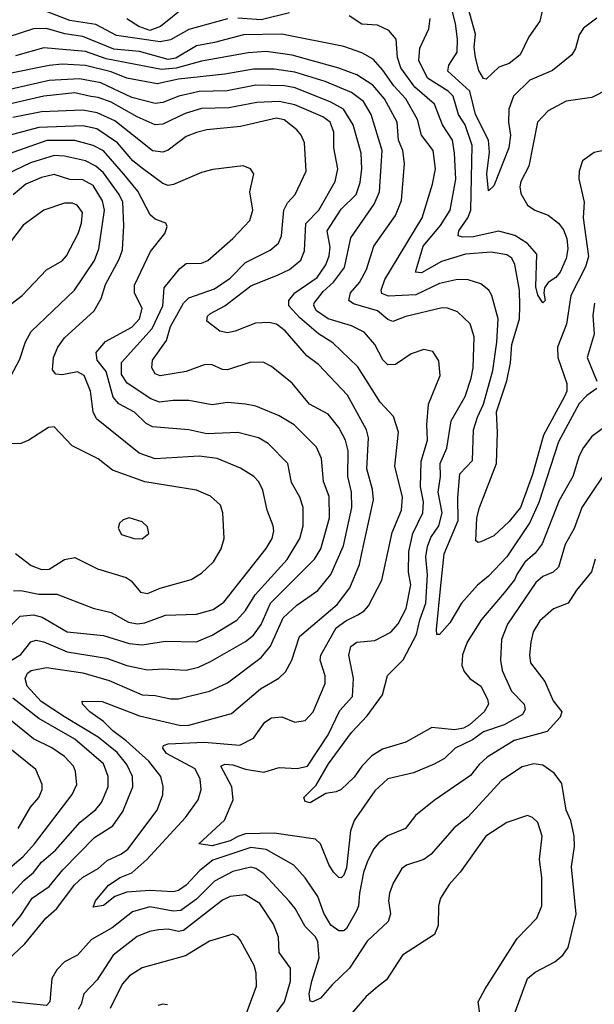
# Model space of a CAD drawing. Extents: x 1839239 to 1929705, y 762242 to 910352.
# Tile 73 of 256: x 1873851 to 1876074, y 798885 to 802691. Entities that reach past the tile are written whole.
import ezdxf

# ---------------------------------------------------------------- set-up
doc = ezdxf.new("R2010")
doc.units = 0

msp = doc.modelspace()

# ---------------------------------------------------------------- linework, layer by layer
at = {"layer": '0CON10XD'}
for points in [[(1876083.3, 802696.7), (1876031.5, 802658.5), (1876015, 802632.5), (1876000.6, 802579.4), (1875986.7, 802555), (1875912.1, 802495), (1875825, 802456.5), (1875761.4, 802395), (1875743.9, 802345), (1875742.3, 802295), (1875749.2, 802245), (1875743.2, 802195), (1875685, 802048.9), (1875665, 802030), (1875657.9, 802095), (1875669, 802179), (1875664.2, 802225), (1875613.8, 802325), (1875592.1, 802415), (1875507.9, 802492.1), (1875511.5, 802515), (1875543.7, 802565), (1875545.2, 802615), (1875536.5, 802676.5), (1875505.3, 802804.7)], [(1874495, 802744.7), (1874395.8, 802664.2), (1874355, 802649.1), (1874311.8, 802665), (1874265, 802694.3)], [(1874655, 802693.7), (1874505, 802652.8), (1874435, 802613.3), (1874395, 802605.2), (1874225, 802630.3), (1874145, 802672.5), (1874045, 802687.3), (1873945, 802726.6)], [(1874895, 802717.5), (1874785, 802690), (1874695, 802697.4)], [(1876165, 802197.3), (1876073.1, 802176.9), (1876028.6, 802145), (1876015.7, 802105), (1876014.3, 802075.7), (1876034.6, 801985), (1876030.5, 801925), (1876051.6, 801775), (1876040, 801735), (1875982.7, 801625), (1875965.9, 801514.1), (1875932.1, 801425), (1875932.6, 801385), (1875967.6, 801285), (1875967.3, 801255), (1875958.9, 801235), (1875877.2, 801085), (1875835, 800933.3), (1875788.7, 800805), (1875745, 800750.7), (1875685, 800695.8), (1875635, 800672.5), (1875625, 800670), (1875615.9, 800675.9), (1875620, 800765), (1875630, 800805), (1875696, 800975), (1875699.8, 801095), (1875695.2, 801175), (1875735.8, 801295), (1875749.4, 801365), (1875754.9, 801435), (1875784.8, 801535), (1875786.2, 801585), (1875784.8, 801645), (1875766.2, 801745), (1875755, 801769.6), (1875735, 801781.6), (1875675, 801791.8), (1875575, 801784.3), (1875483.3, 801756.7), (1875405, 801712.8), (1875381.9, 801715), (1875412.5, 801815), (1875478.4, 801895), (1875516, 801955), (1875537.9, 802075), (1875533.2, 802175), (1875525, 802225.5), (1875486.8, 802285), (1875455.2, 802365), (1875379.7, 802429.7), (1875325.2, 802505), (1875312.2, 802545), (1875306.8, 802615), (1875278.5, 802648.5), (1875235, 802669.7), (1875175, 802673.1), (1875125, 802705.9)], [(1875874.6, 802735), (1875863.1, 802685), (1875820.5, 802625), (1875787.3, 802555), (1875745, 802521.5), (1875705, 802507.5), (1875655, 802460.8), (1875645, 802463.3), (1875627.5, 802495), (1875614.4, 802544.4), (1875609, 802585), (1875614.4, 802635), (1875586.1, 802736.1)], [(1876128, 802422), (1876065, 802390.5), (1875965, 802375.4), (1875895, 802338.5), (1875854.5, 802295), (1875820.7, 802125), (1875789.6, 802065), (1875785.4, 802045), (1875789.5, 802019.5), (1875815, 801973.8), (1875844.4, 801955), (1875895.5, 801935.5), (1875935, 801903.9), (1875955, 801878.8), (1875967.2, 801845), (1875971.3, 801805), (1875965, 801768.1), (1875941.6, 801715), (1875925, 801694.7), (1875895.3, 801674.7), (1875881.4, 801655), (1875878.1, 801635), (1875883.3, 801605), (1875875, 801596.7), (1875855, 801626.7), (1875847.7, 801657.7), (1875852, 801785), (1875815.4, 801825.4), (1875766.3, 801856.3), (1875705, 801873.3), (1875605, 801851.5), (1875565, 801849.8), (1875546.7, 801855), (1875550.2, 801875), (1875584.8, 801925), (1875596.7, 801955), (1875602, 802205), (1875574.4, 802284.4), (1875548.4, 802325), (1875528.1, 802395), (1875508.6, 802415), (1875428, 802465), (1875395, 802532.9), (1875398.9, 802581.1), (1875433.8, 802655), (1875439.1, 802695)], [(1876084.3, 801265.7), (1876045, 801238), (1876015, 801206.8), (1875935, 801059.2), (1875859.7, 800825), (1875825, 800747.8), (1875734.9, 800615.1), (1875665, 800539.7), (1875622.2, 800505), (1875559.8, 800435), (1875515, 800359.5), (1875475, 800314.4), (1875465, 800313.8), (1875464, 800334), (1875478.4, 800491.6), (1875493.3, 800626.7), (1875547, 800755), (1875546.4, 800843.6), (1875554.3, 800935), (1875602.6, 800987.4), (1875606.6, 801105), (1875621.6, 801155), (1875645.5, 801205), (1875681.9, 801335), (1875697.2, 801445), (1875702.3, 801535), (1875676.9, 801625), (1875665.6, 801645.6), (1875635, 801670.4), (1875585.7, 801685.7), (1875545, 801686.7), (1875475, 801670.7), (1875383.2, 801626.8), (1875277.8, 801622.2), (1875252.6, 801632.6), (1875249.2, 801645), (1875263.4, 801686.6), (1875407.9, 801925), (1875447.8, 802055), (1875459.4, 802115), (1875450.3, 802185), (1875405.2, 802245), (1875389.5, 802305), (1875345.2, 802385), (1875298.4, 802435), (1875256.3, 802496.3), (1875218.2, 802538.2), (1875175, 802562.2), (1875105, 802587.8), (1874865, 802634.8), (1874717.1, 802632.9), (1874605, 802603.1), (1874535, 802589.7), (1874455, 802542.1), (1874425, 802536.6), (1874315, 802567.7), (1874215, 802576.5), (1874095, 802625.7), (1874026.2, 802636.2), (1873955, 802656.8), (1873904.5, 802655.5), (1873805, 802623.2)], [(1876147.9, 801142.1), (1876065, 801079.6), (1876032.1, 801037.9), (1876015.4, 801005.4), (1875990.5, 800925), (1875937.9, 800832.1), (1875872.5, 800665), (1875845, 800628.4), (1875805, 800594.6), (1875775, 800548.5), (1875764.6, 800525.4), (1875725.3, 800475), (1875637.2, 800372.8), (1875582.7, 800285), (1875564.2, 800235.8), (1875560.9, 800195), (1875570.8, 800170.8), (1875591.9, 800145), (1875635, 800114.7), (1875660.8, 800065), (1875664, 800045), (1875647.7, 800015), (1875591.4, 799965), (1875567.3, 799952.7), (1875535, 799945.4), (1875445, 799954.7), (1875345, 799898.9), (1875255, 799870.9), (1875213.7, 799845), (1875174.9, 799805.1), (1875145, 799763.1), (1875095, 799715.8), (1875075, 799706), (1875035, 799699.4), (1874975, 799664.4), (1874955, 799668.8), (1874950.8, 799685), (1874998.4, 799731.6), (1875045.7, 799814.3), (1875134, 799936), (1875195, 799999.7), (1875255, 800081.5), (1875274.1, 800155.9), (1875335, 800216.9), (1875386.4, 800315), (1875398.8, 800371.2), (1875421.7, 800435), (1875428, 800545), (1875421.9, 800615), (1875428.4, 800655), (1875440.9, 800689.1), (1875472.5, 800735), (1875485.9, 800785), (1875470.5, 800865), (1875478.7, 800925), (1875477.2, 800975), (1875503.3, 801035), (1875519.8, 801140.2), (1875574.7, 801235), (1875597.1, 801305), (1875605.6, 801345), (1875609.1, 801465), (1875593.5, 801515), (1875545, 801561.8), (1875506.4, 801576.4), (1875485, 801577.7), (1875345, 801543.2), (1875295, 801524.6), (1875275, 801531.8), (1875235, 801566), (1875142.1, 801592.1), (1875123.8, 801605), (1875131.2, 801635), (1875165.8, 801675), (1875193.3, 801725), (1875221.3, 801815), (1875305, 801933.5), (1875327.8, 801992.2), (1875339.7, 802135), (1875332.7, 802185), (1875317, 802225), (1875310.9, 802295), (1875261.7, 802385), (1875217.7, 802437.7), (1875155, 802477.3), (1875085, 802504), (1874905, 802553.2), (1874805, 802568.4), (1874735, 802563.3), (1874555, 802531.1), (1874456.2, 802503.8), (1874399, 802499), (1874185, 802539.3), (1874105, 802568.4), (1873945, 802582), (1873835, 802551.6)], [(1876145, 800984.3), (1876026.2, 800805), (1875995.9, 800724.1), (1875961.8, 800661.8), (1875935.8, 800574.2), (1875915, 800555.3), (1875875, 800538.9), (1875847.6, 800515), (1875738.4, 800355), (1875715.3, 800294.7), (1875710.6, 800215), (1875717.8, 800175), (1875754, 800096), (1875802.5, 800045), (1875806.5, 800025), (1875795.7, 800005), (1875725, 799965.5), (1875645, 799938.4), (1875602.8, 799907.2), (1875536.2, 799875), (1875494.8, 799835.2), (1875455, 799813.1), (1875375, 799780), (1875275, 799756.2), (1875225, 799710), (1875144.8, 799595), (1875131.2, 799555), (1875115, 799411.9), (1875105, 799384.4), (1875095, 799374.4), (1875085, 799375.6), (1875065, 799395.7), (1875047.1, 799425), (1875014.8, 799504.7), (1874995, 799523.8), (1874835, 799546.7), (1874725, 799543.6), (1874695, 799534.2), (1874665, 799516.7), (1874595, 799497.5), (1874544.3, 799505), (1874643.4, 799596.6), (1874677.3, 799675), (1874671.5, 799725), (1874629.4, 799805), (1874645, 799812.7), (1874675, 799811.2), (1874725, 799794), (1874795, 799782.7), (1874855, 799800), (1874925, 799796.1), (1874965, 799805.4), (1875045, 799926.7), (1875089.2, 800020.8), (1875138.6, 800075), (1875142.6, 800145), (1875124.7, 800234.7), (1875132.1, 800267.9), (1875155, 800285.3), (1875225, 800291.3), (1875286.4, 800323.7), (1875315, 800355.6), (1875345.7, 800415), (1875363.9, 800506.1), (1875355.2, 800555), (1875356.2, 800635), (1875371.4, 800705), (1875411.1, 800785), (1875413.2, 800826.8), (1875401.2, 800885), (1875404.3, 800985), (1875428, 801065), (1875425.7, 801125), (1875433.1, 801205), (1875477.7, 801315), (1875472.6, 801372.6), (1875448.9, 801408.9), (1875415, 801415.5), (1875365, 801398.9), (1875305, 801358.2), (1875275, 801357.3), (1875256.2, 801376.2), (1875224.7, 801435), (1875183.5, 801483.5), (1875135, 801507.8), (1875045, 801534.5), (1874999.2, 801565), (1874989.2, 801585), (1874990.6, 801595), (1875025, 801640.7), (1875065, 801676.7), (1875107, 801733), (1875132.1, 801847.9), (1875222.2, 801977.8), (1875242.6, 802025), (1875253.4, 802185), (1875211, 802325), (1875180.5, 802375), (1875135, 802409.4), (1875032.3, 802452.3), (1874915, 802487.8), (1874835, 802499.9), (1874755, 802499.7), (1874645, 802480), (1874465, 802460.9), (1874382.5, 802442.5), (1874265.1, 802465.1), (1874205, 802488.8), (1874105, 802514.3), (1874015, 802518.7), (1873965, 802514), (1873805, 802481)], [(1876077.5, 800605), (1876063.4, 800556.6), (1876005, 800485.7), (1875972.5, 800435), (1875916.5, 800413.5), (1875862.7, 800367.3), (1875837.5, 800325), (1875828.1, 800285), (1875823.8, 800235), (1875827.6, 800205), (1875882.2, 800132.2), (1875915, 800058.6), (1875948, 800015), (1875942, 799995), (1875891.1, 799938.9), (1875764.4, 799905), (1875659.3, 799840.7), (1875627.9, 799812.1), (1875595, 799769.2), (1875455, 799672.9), (1875382.2, 799615), (1875342.9, 799565), (1875274.4, 799535.6), (1875240.5, 799509.5), (1875219.4, 799485), (1875194.8, 799435), (1875181, 799395), (1875166.1, 799315), (1875161.6, 799265), (1875154.1, 799245.9), (1875115, 799178.6), (1875105, 799169.4), (1875085, 799169.1), (1875055, 799191.1), (1875027.8, 799237.8), (1875005, 799301.5), (1874955, 799373.8), (1874912.2, 799422.2), (1874805, 799482.9), (1874745, 799491.6), (1874597.7, 799442.3), (1874547.9, 799402.1), (1874495.3, 799345), (1874465, 799324.8), (1874445, 799319.4), (1874355, 799324.9), (1874265, 799319), (1874218.8, 799301.2), (1874175, 799267.5), (1874135, 799260), (1874144.4, 799285), (1874194.7, 799345), (1874239.1, 799375), (1874285, 799393.5), (1874342.4, 799445), (1874492.7, 799607.3), (1874541.8, 799675), (1874553.2, 799715), (1874549.5, 799755), (1874530.3, 799795), (1874418.8, 799855), (1874404.7, 799875), (1874407.8, 799885), (1874425, 799891.9), (1874565, 799897.8), (1874702.8, 799887.2), (1874755, 799913.3), (1874799.1, 799975), (1874825, 799992.9), (1874865, 799996.4), (1874915, 799975.6), (1874955, 799981.9), (1874985.9, 800015), (1875032.4, 800125), (1875032.4, 800155), (1875013.9, 800215), (1875015.8, 800235), (1875075, 800339.7), (1875112.3, 800367.7), (1875159.4, 800390.6), (1875184.1, 800405.9), (1875200.9, 800425), (1875252.5, 800525), (1875291.7, 800708.3), (1875327.7, 800795), (1875331.8, 800845), (1875302.9, 800965), (1875315.9, 801095.9), (1875297.4, 801157.4), (1875245, 801212.5), (1875159.7, 801349.7), (1875062, 801442), (1875006.5, 801476.5), (1874935, 801537.9), (1874892, 801585), (1874892.1, 801605), (1874915.7, 801635), (1875002.1, 801695), (1875035, 801742.9), (1875048.5, 801778.5), (1875051.9, 801811.9), (1875041, 801875), (1875095, 801958), (1875152.4, 802015), (1875168.5, 802061.5), (1875174.8, 802115), (1875172.3, 802175), (1875140.7, 802285), (1875104.2, 802345), (1875055, 802371.9), (1874917.3, 802427.3), (1874875, 802435.8), (1874765, 802438.1), (1874654, 802416), (1874545, 802413.3), (1874466.9, 802395), (1874405, 802370.6), (1874375, 802366.9), (1874285, 802390.6), (1874165, 802446.5), (1874082.8, 802462.8), (1873965, 802455.7), (1873785, 802414)], [(1873804.1, 799055), (1873871.5, 799118.5), (1873952.2, 799217.8), (1873994.1, 799255), (1874062.9, 799347.1), (1874094.3, 799375.7), (1874155, 799410), (1874189.5, 799440.5), (1874245, 799466.2), (1874270, 799485), (1874382.7, 799635), (1874405.4, 799695), (1874406.7, 799726.7), (1874397.3, 799765), (1874350, 799825), (1874263.3, 799903.3), (1874211.6, 799941.6), (1874175, 799978.4), (1874122.2, 800015), (1874094, 800045), (1874092.7, 800057.3), (1874170, 800055), (1874315, 800000), (1874475, 799963.1), (1874505.5, 799964.5), (1874670.3, 800009.7), (1874782.3, 800105), (1874853.8, 800146.2), (1874879.4, 800170.6), (1874903.8, 800215), (1874933.7, 800306.3), (1875079.7, 800430.3), (1875128.8, 800495), (1875165.6, 800584.4), (1875175, 800628.6), (1875219.3, 800835), (1875216.2, 800875), (1875193.9, 800955), (1875200.7, 801075), (1875192.8, 801105), (1875119, 801239), (1875007.5, 801357.5), (1874961.7, 801391.7), (1874877.8, 801487.8), (1874845, 801513.9), (1874815, 801520.8), (1874762.7, 801517.3), (1874685, 801486.5), (1874655, 801480.7), (1874625, 801486.5), (1874575.5, 801525.5), (1874578.2, 801545), (1874589.1, 801555), (1874644.6, 801585.4), (1874745, 801662.1), (1874850.8, 801705), (1874895, 801725.4), (1874939.1, 801760.9), (1874952.7, 801797.3), (1874957.5, 801902.5), (1875008.4, 801955), (1875071.6, 802065), (1875082.4, 802115), (1875065.7, 802195), (1875066.7, 802256.7), (1875051.8, 802295), (1875023.8, 802315), (1874915, 802362.1), (1874855, 802374.2), (1874768.6, 802371.3), (1874659.9, 802350.1), (1874555, 802347.6), (1874491.1, 802328.9), (1874405, 802286.7), (1874375, 802284.7), (1874305, 802315.2), (1874205, 802372.1), (1874155, 802390.1), (1874126.2, 802393.8), (1874065, 802408.5), (1873945, 802395.1), (1873805, 802362.9)], [(1873762, 799118), (1873855, 799228.2), (1873899.5, 799295), (1873965, 799340.3), (1874017.5, 799405), (1874140.8, 799529.2), (1874210.8, 799575), (1874249.9, 799630.1), (1874289.3, 799725), (1874287, 799765), (1874265, 799811.3), (1874228.7, 799858.7), (1874155, 799917.8), (1874024.1, 799995.9), (1873934.7, 800055), (1873880, 800115), (1873871.6, 800145), (1873881.5, 800165), (1873895, 800175.3), (1873955, 800186.6), (1874095, 800165.9), (1874197.2, 800137.2), (1874325, 800081.1), (1874375, 800078.9), (1874435, 800065.3), (1874465, 800065.3), (1874584.8, 800095.2), (1874655, 800128.1), (1874785, 800225.8), (1874820.9, 800269.1), (1874870.8, 800379.2), (1874922.7, 800427.3), (1875004.6, 800485), (1875054.2, 800545.8), (1875103.1, 800656.9), (1875135.6, 800805), (1875134.4, 800865), (1875120.4, 800925), (1875121.9, 801025), (1875111, 801065), (1875085.3, 801115), (1875045, 801166.2), (1874972.7, 801205), (1874905, 801285.6), (1874825, 801350.8), (1874795.7, 801365.7), (1874745, 801366.7), (1874655, 801337.3), (1874635, 801339.2), (1874595, 801356.8), (1874568, 801358), (1874495, 801330.5), (1874395, 801314.6), (1874375, 801321.9), (1874362.5, 801345), (1874365.4, 801375), (1874419.4, 801450.6), (1874434.5, 801505), (1874452.3, 801537.7), (1874485.2, 801594.8), (1874505, 801615.9), (1874605, 801650.7), (1874665, 801691.4), (1874725, 801752.5), (1874819.5, 801800.5), (1874852.4, 801827.6), (1874864.4, 801855.6), (1874872.4, 801955), (1874887.3, 801982.7), (1874916.8, 802015), (1874958.7, 802105), (1874953.1, 802215), (1874940.4, 802245), (1874923.6, 802265), (1874873.6, 802303.6), (1874845, 802310.2), (1874705, 802278.4), (1874575, 802264.7), (1874535.2, 802254.8), (1874495, 802239.2), (1874425, 802186.1), (1874405, 802178.2), (1874365, 802183.4), (1874325, 802215.8), (1874219.4, 802299.4), (1874150.3, 802330.3), (1874095, 802341), (1873935, 802334.6), (1873825, 802312.5)], [(1873769.6, 800185), (1873855, 800236.7), (1873894.1, 800285.9), (1873915, 800291.9), (1873945, 800286.7), (1874035, 800246.8), (1874186.8, 800223.2), (1874265, 800194.4), (1874345, 800178.3), (1874405, 800181.9), (1874495, 800176.5), (1874542.2, 800187.8), (1874589.7, 800210.3), (1874725, 800286.9), (1874755, 800312.4), (1874785, 800353.1), (1874820.8, 800435), (1874991.2, 800605), (1875016.6, 800645), (1875048.9, 800765), (1875048.1, 800848.1), (1875026.2, 800906.2), (1875018.1, 800995), (1874999, 801039), (1874912.3, 801125), (1874855, 801160), (1874765, 801197.2), (1874725, 801205.3), (1874655, 801211.2), (1874595, 801202), (1874505, 801218.9), (1874445, 801219.5), (1874392, 801212), (1874358.2, 801225), (1874266.4, 801286.4), (1874245, 801318.9), (1874244.4, 801365.6), (1874363.1, 801496.9), (1874404.8, 801585), (1874410.3, 801655), (1874470.8, 801729.2), (1874495, 801748.8), (1874555, 801750), (1874579.4, 801760.6), (1874676.2, 801845), (1874740.8, 801915), (1874752.8, 801955), (1874741.8, 802025), (1874757.1, 802095), (1874743.3, 802115), (1874715, 802125.8), (1874598.3, 802111.7), (1874555, 802100), (1874446.5, 802053.5), (1874425, 802050.3), (1874405, 802058.2), (1874325.6, 802115.6), (1874289.3, 802145), (1874229.6, 802215), (1874148.9, 802268.9), (1874095, 802280.7), (1873925, 802274), (1873785, 802237.3)], [(1873789.3, 800320.7), (1873853.5, 800385), (1873905, 800390.8), (1873938.6, 800381.4), (1874034.8, 800324.8), (1874175, 800310.6), (1874275, 800279.5), (1874325, 800274.3), (1874415, 800288.9), (1874535, 800286.7), (1874595, 800312.2), (1874690.8, 800369.2), (1874725, 800406.9), (1874762, 800468), (1874886.1, 800603.9), (1874934.8, 800685), (1874947.8, 800735), (1874947.6, 800805), (1874935, 800845.8), (1874902.4, 800902.4), (1874888.2, 800975), (1874812.2, 801052.2), (1874774.7, 801074.7), (1874695, 801095.7), (1874575, 801089.5), (1874505, 801105.9), (1874365, 801116.9), (1874340.6, 801130.6), (1874295, 801173.2), (1874235, 801206.4), (1874212.4, 801232.4), (1874185, 801330.5), (1874151.2, 801375), (1874147.1, 801405), (1874183.2, 801446.8), (1874285, 801501.9), (1874315, 801534.6), (1874324.7, 801575), (1874294.7, 801634.7), (1874294.6, 801665), (1874356.9, 801795), (1874412.5, 801865), (1874422, 801892), (1874416.2, 801905), (1874375, 801920), (1874356.2, 801936.2), (1874308.2, 802028.2), (1874254, 802094), (1874175, 802183.9), (1874135, 802205.2), (1874065, 802224.5), (1873956, 802224), (1873785, 802164)], [(1873827.2, 800482.8), (1873855.9, 800484.1), (1873925, 800470.6), (1873995, 800470.7), (1874135, 800416.8), (1874205, 800399.3), (1874271.8, 800361.8), (1874305, 800356.2), (1874335, 800359.5), (1874415, 800388.8), (1874535, 800392.6), (1874599.2, 800410.8), (1874640.7, 800439.3), (1874805, 800647.3), (1874828, 800685), (1874833.9, 800715), (1874831.1, 800735), (1874808.9, 800795), (1874791.9, 800871.9), (1874776.4, 800905), (1874756.9, 800925), (1874705, 800957.1), (1874615.3, 800995.3), (1874545, 801003.8), (1874375, 800993.3), (1874313.5, 801015), (1874147.7, 801147.7), (1874134.8, 801175), (1874125.2, 801255), (1874101.1, 801315), (1874075, 801330.3), (1874015, 801318.5), (1873990.7, 801320.7), (1873978.1, 801338.1), (1873982.3, 801385), (1873998.5, 801425), (1874025, 801460.9), (1874139.2, 801565), (1874166.5, 801613.5), (1874182.4, 801667.6), (1874235.8, 801765), (1874248.5, 801801.5), (1874254.4, 801895), (1874249.5, 801985), (1874236.4, 802015), (1874175, 802098.9), (1874145, 802125.2), (1874105, 802144.8), (1874024, 802164), (1873985, 802165.7), (1873892.9, 802137.1), (1873765, 802077.6)], [(1873817, 801313), (1873851.7, 801378.3), (1873873.9, 801446.1), (1873895.4, 801485), (1874063.4, 801645), (1874140.5, 801759.5), (1874156.6, 801805), (1874179.6, 801955), (1874171.4, 801991.3), (1874135, 802050), (1874095, 802071.5), (1874045, 802073.5), (1873985, 802092.6), (1873935, 802081.3), (1873875, 802055.6), (1873826.1, 802013.9)], [(1873725, 801464), (1873765, 801500.8), (1873781.5, 801555), (1873794.4, 801575), (1873860.6, 801625), (1873955.4, 801724.6), (1874015, 801759.4), (1874032.1, 801777.9), (1874077.2, 801865), (1874090.7, 801905), (1874093.6, 801945), (1874073.6, 801973.6), (1874055, 801981.3), (1874025, 801982), (1873943.8, 801955), (1873865, 801897.1), (1873795.3, 801804.7), (1873754.2, 801765.8), (1873737.7, 801715), (1873698.5, 801645), (1873685.7, 801595), (1873690, 801485), (1873714, 801464), (1873725, 801464)], [(1876074.8, 801595.2), (1876068.6, 801548.6), (1876072.9, 801475), (1876045.9, 801385), (1876083.3, 801293.3)], [(1874345, 800473.5), (1874395, 800493.3), (1874515, 800526.5), (1874555, 800551.5), (1874601.1, 800595), (1874630, 800645), (1874642.2, 800685), (1874636.9, 800785), (1874628, 800815), (1874589.3, 800849.3), (1874535, 800872.9), (1874335, 800904.2), (1874209.9, 800949.9), (1874155, 800992.9), (1874053.8, 801043.8), (1873985, 801116.7), (1873962.5, 801115), (1873886.7, 801065), (1873855, 801052.5), (1873815, 801051.2)], [(1874325, 800684.4), (1874350, 800705), (1874345, 800730), (1874325, 800750), (1874275, 800765.8), (1874251.7, 800758.3), (1874236.7, 800745), (1874232, 800725), (1874245, 800700.8), (1874292.5, 800685), (1874325, 800684.4)], [(1873835, 800626.9), (1873895, 800580.9), (1873935, 800566.2), (1873965, 800566.5), (1874025, 800603.9), (1874065, 800611.8), (1874152.1, 800567.9), (1874262.5, 800535), (1874282, 800522), (1874318.6, 800478.6), (1874345, 800473.5)], [(1873805, 799406.6), (1873864.3, 799455.7), (1873908.1, 799505), (1874054.3, 799695.7), (1874071.5, 799735), (1874067.1, 799785), (1874058.7, 799805), (1874025, 799842.8), (1873975, 799876.2), (1873905, 799910.8), (1873745, 800040.6)], [(1873814.8, 799305), (1873866.7, 799363.3), (1873905.1, 799394.9), (1873935.8, 799435), (1873989.2, 799480.8), (1874085, 799588.4), (1874145, 799638.2), (1874166.9, 799665), (1874193.6, 799725), (1874193.8, 799765), (1874175, 799814.5), (1874065, 799910), (1873925, 799989.5), (1873825, 800067.9)], [(1873845, 799564.6), (1873892.8, 799647.2), (1873925.4, 799685), (1873937.5, 799715), (1873938, 799735), (1873912.9, 799792.9), (1873705, 799959.6)], [(1875768.2, 798855), (1875815.5, 798985), (1875845, 799008.7), (1875921, 799049), (1875951.8, 799075), (1875972.9, 799105), (1876003.7, 799233.7), (1875986.2, 799416.2), (1875997.1, 799495), (1875995.4, 799535), (1875983.2, 799595), (1875965.3, 799635.3), (1875948.1, 799738.1), (1875918.5, 799778.5), (1875875, 799809.5), (1875840, 799815), (1875795, 799803.4), (1875715, 799749.6), (1875585, 799608.2), (1875532.3, 799567.7), (1875442.5, 799465), (1875414.2, 799445), (1875347.6, 799422.4), (1875329.9, 799410.1), (1875296.4, 799353.7), (1875282, 799315), (1875278.4, 799285), (1875285.3, 799234.7), (1875276.9, 799205), (1875195, 799129.6), (1875127.1, 799025), (1875060.3, 798959.7), (1875015, 798908.2), (1874985, 798894.4), (1874975, 798896.7), (1874971.1, 798925), (1874981.2, 798975), (1875009.8, 799065), (1875005, 799126.7), (1874995, 799145.4), (1874955, 799185.6), (1874916.9, 799255), (1874893.7, 799283.7), (1874795, 799388.8), (1874765, 799410.5), (1874745, 799415.2), (1874675, 799398.9), (1874605, 799361.1), (1874535, 799291.7), (1874475, 799247.1), (1874445, 799244.5), (1874355, 799261.7), (1874287.8, 799242.2), (1874209, 799181), (1874128.8, 799135), (1874074.8, 799075.2), (1874025, 799049.7), (1873995, 799018), (1873975.4, 798985.4), (1873967.1, 798895), (1873955, 798880), (1873781.1, 798898.9)], [(1875641.8, 798775), (1875624.5, 798895), (1875651.2, 798945), (1875775, 799139.1), (1875852.2, 799217.8), (1875870.8, 799265), (1875870.5, 799375), (1875862, 799445), (1875871.6, 799535), (1875855, 799588), (1875835, 799607.5), (1875815, 799614.4), (1875735, 799588.2), (1875653.8, 799535), (1875555, 799395.5), (1875512, 799348), (1875478.5, 799295), (1875471.8, 799265), (1875469.8, 799190.2), (1875455.7, 799155), (1875331.4, 799075), (1875269.9, 798980.1), (1875235, 798952.5), (1875191.5, 798915), (1875128.8, 798841.2)], [(1874831.6, 798835), (1874875.2, 798895), (1874899.3, 798975), (1874898.7, 799025), (1874855.4, 799085), (1874851.8, 799145), (1874833.5, 799195), (1874780.3, 799275), (1874725, 799307.8), (1874665, 799301.6), (1874635, 799286.9), (1874485, 799170.2), (1874465, 799166.1), (1874425, 799175.2), (1874387.7, 799172.3), (1874353.6, 799166.4), (1874305, 799146.6), (1874212.7, 799075), (1874150.6, 798979.4), (1874099.2, 798925), (1874089.1, 798885), (1874076.8, 798865)], [(1874723.1, 798836.9), (1874767.5, 798955), (1874765.3, 799005), (1874758.2, 799035), (1874705, 799132), (1874695, 799145.8), (1874675.6, 799155.6), (1874585, 799128.5), (1874492.7, 799072.7), (1874325, 799026.1), (1874276.2, 798995), (1874247.7, 798962.3), (1874201, 798869)], [(1874423.2, 798883.2), (1874405, 798885.7), (1874385, 798880)]]:
    msp.add_lwpolyline(points, dxfattribs=at)

doc.saveas('drawing.dxf')
